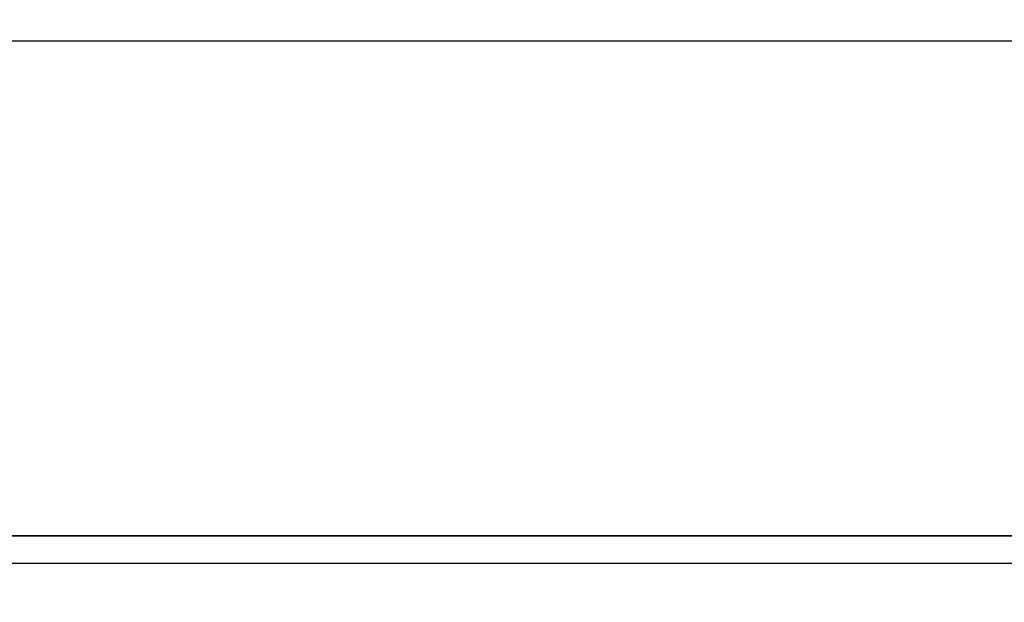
# Paper-space layout 'A0 Advance Steel' of a CAD drawing. Header units: millimetres. Extents: x -21 to 1320, y -7 to 928.
# Tile 120 of 134: x 775 to 954, y 822 to 928. Entities that reach past the tile are written whole.
import ezdxf

# ---------------------------------------------------------------- set-up
doc = ezdxf.new("R2010")
doc.units = ezdxf.units.MM
doc.layers.get('0').update_dxf_attribs({"linetype": 'CONTINUOUS'})
doc.layers.get('DEFPOINTS').update_dxf_attribs({"linetype": 'CONTINUOUS'})
doc.styles.add('ROMANS', font='romans')
doc.dimstyles.new('AS_DIM_STYLE1', dxfattribs={"dimtxt": 2.5, "dimasz": 1, "dimexe": 1.25, "dimexo": 2, "dimgap": 1, "dimtad": 1, "dimdec": 0, "dimdsep": 46, "dimtxsty": 'ROMANS', "dimblk": 'OBLIQUE', "dimcen": 0, "dimdle": 1, "dimclrd": 8, "dimclre": 8, "dimclrt": 9, "dimadec": 0, "dimazin": 0, "dimtfac": 1, "dimtdec": 0, "dimtmove": 1, "dimatfit": 3, "dimldrblk": 'CLOSEDBLANK', "dimfxl": 1, "dimtfill": 1, "dimtolj": 1, "dimtzin": 0, "dimarcsym": 0})

# ---------------------------------------------------------------- blocks, each defined once
blk = doc.blocks.new('_Oblique')
at = {"color": 0, "linetype": 'ByBlock', "lineweight": -2}
blk.add_line((-0.5, -0.5), (0.5, 0.5), dxfattribs=at)
blk = doc.blocks.new('*D14')
at = {"color": 8, "lineweight": -2, "transparency": 16777216}
for p, q in [((-20.78, 924.07), (1320.22, 924.07)), ((-19.78, 836.07), (-19.78, 925.32)), ((1319.22, 836.07), (1319.22, 925.32))]:
    blk.add_line(p, q, dxfattribs=at)
at = {"layer": 'DEFPOINTS', "color": 0, "transparency": 16777216}
for p in [(1319.22, 924.07), (-19.78, 834.07), (1319.22, 834.07)]:
    blk.add_point(p, dxfattribs=at)
at = {"color": 8, "lineweight": -2, "transparency": 16777216, "rotation": 180}
blk.add_blockref('_Oblique', (-19.78, 924.07), dxfattribs=at)
at = {"color": 8, "lineweight": -2, "transparency": 16777216}
blk.add_blockref('_Oblique', (1319.22, 924.07), dxfattribs=at)
at = {"color": 9, "transparency": 16777216, "insert": (649.72, 926.32), "char_height": 2.5, "attachment_point": 5, "style": 'ROMANS', "bg_fill": 3, "box_fill_scale": 1.1, "bg_fill_color": 256, "bg_fill_true_color": 13158600, "bg_fill_transparency": 0}
blk.add_mtext('\\A1;1339', dxfattribs=at)
blk = doc.blocks.new('_ClosedBlank')
at = {"color": 0, "linetype": 'ByBlock', "lineweight": -2}
for p, q in [((-1, 0.17), (0, 0)), ((-1, 0.17), (-1, -0.17)), ((0, 0), (-1, -0.17))]:
    blk.add_line(p, q, dxfattribs=at)

psp = doc.layouts.new('A0 Advance Steel')

# ---------------------------------------------------------------- linework, layer by layer
psp.add_lwpolyline([(1280.22, -6.93), (1280.22, 834.07), (-19.78, 834.07), (-19.78, -6.93), (1280.22, -6.93)])
psp.add_lwpolyline([(1275.22, -1.93), (1275.22, 829.07), (-4.78, 829.07), (-4.78, -1.93)], close=True)

# ---------------------------------------------------------------- next in the draw order: dimensions: what is measured, and where the dimension line sits
dim = psp.add_linear_dim(base=(1319.22, 924.07), p1=(-19.78, 834.07), p2=(1319.22, 834.07), dimstyle='AS_DIM_STYLE1')
dim.commit()
dim.dimension.update_dxf_attribs({"geometry": '*D14', "text_midpoint": (649.72, 926.32)})

# ---------------------------------------------------------------- next in the draw order: linework, layer by layer
psp.add_line((-19.78, 834.07), (1275.22, 834.07))

doc.saveas('drawing.dxf')
